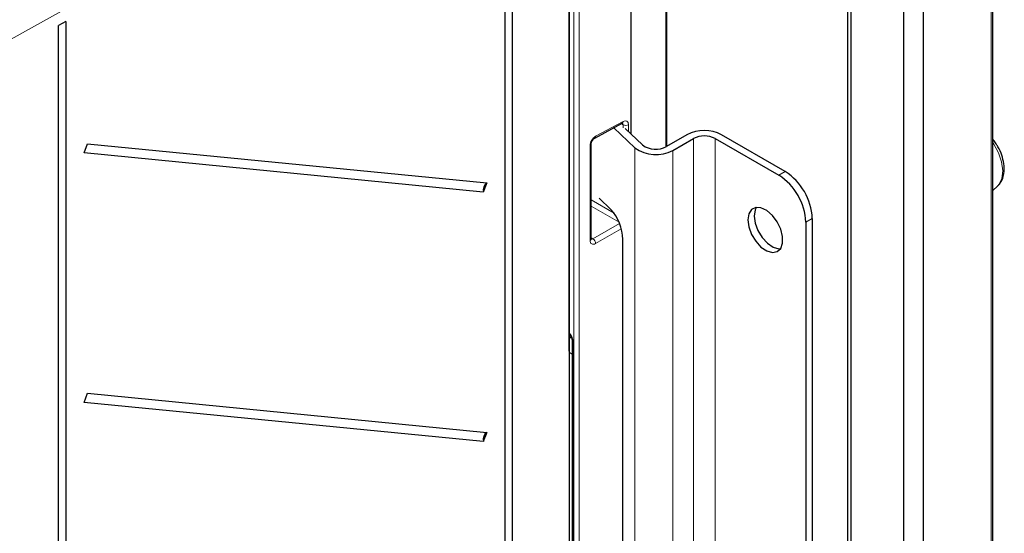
# Paper-space layout 'Blatt4' of a CAD drawing. Header units: millimetres. Extents: x 5 to 418, y 2 to 292.
# Tile 50 of 79: x 142 to 193, y 172 to 199. Entities that reach past the tile are written whole.
import ezdxf

# ---------------------------------------------------------------- set-up
doc = ezdxf.new("R2010")
doc.units = ezdxf.units.MM

psp = doc.layouts.new('Blatt4')

# ---------------------------------------------------------------- linework, layer by layer
at = {"color": 7, "linetype": 'Continuous', "lineweight": 18}
for p, q in [((192.508, 154.24), (192.508, 226.095)), ((175.479, 192.26), (175.479, 222.835)), ((170.653, 116.74), (170.653, 220.229)), ((170.934, 220.228), (170.934, 116.739)), ((169.695, 213.773), (140.556, 197.551)), ((171.802, 192.818), (173.241, 193.591)), ((173.243, 193.424), (173.154, 193.475)), ((173.243, 193.258), (173.243, 193.424)), ((173.524, 193.422), (173.524, 193.06)), ((171.509, 187.366), (171.509, 192.328)), ((176.923, 192.701), (176.923, 145.342)), ((178.054, 192.701), (178.054, 145.342)), ((192.647, 192.412), (192.595, 192.488)), ((173.85, 192.218), (173.85, 144.859)), ((175.848, 192.081), (175.848, 144.721)), ((181.392, 190.774), (181.731, 190.97)), ((171.57, 189.485), (172.773, 188.79)), ((173.029, 188.319), (171.57, 189.161)), ((171.661, 187.448), (173.056, 188.253)), ((183.145, 188.521), (182.806, 188.325)), ((173.145, 187.978), (171.802, 187.203)), ((171.57, 187.5), (171.661, 187.448)), ((170.413, 182.466), (170.441, 182.448)), ((170.63, 181.969), (170.63, 150.08))]:
    psp.add_line(p, q, dxfattribs=at)
at = {"color": 7, "linetype": 'Continuous', "lineweight": 25}
for p, q in [((192.595, 154.362), (192.595, 226.218)), ((187.914, 223.933), (187.914, 152.077)), ((188.944, 224.038), (188.944, 152.182)), ((175.535, 192.292), (175.535, 222.915)), ((185.166, 222.347), (185.166, 150.491)), ((173.67, 192.921), (173.67, 221.754)), ((184.984, 221.752), (184.984, 149.896)), ((170.413, 181.569), (170.413, 220.2)), ((170.413, 219.873), (170.413, 116.673)), ((167.44, 212.507), (167.44, 121.054)), ((167.059, 120.842), (167.059, 212.295)), ((144.064, 198.832), (143.683, 198.62)), ((143.683, 115.006), (143.683, 198.62)), ((144.064, 198.832), (144.064, 115.218)), ((171.758, 192.725), (173.197, 193.498)), ((172.751, 193.259), (173.85, 192.218)), ((174.26, 192.363), (173.348, 193.226)), ((176.584, 192.897), (175.509, 192.277)), ((181.731, 190.97), (178.394, 192.897)), ((145.014, 191.951), (145.201, 192.423)), ((145.201, 192.423), (166.109, 190.372)), ((171.57, 187.449), (171.57, 192.411)), ((175.848, 192.081), (176.923, 192.701)), ((178.054, 192.701), (181.392, 190.774)), ((165.922, 189.9), (145.014, 191.951)), ((166.109, 190.372), (165.922, 189.9)), ((192.595, 189.981), (192.848, 190.21)), ((171.984, 189.575), (172.601, 188.992)), ((182.806, 188.325), (182.806, 144.232)), ((183.145, 188.521), (183.145, 144.428)), ((173.225, 150.84), (173.225, 187.421)), ((170.501, 182.43), (170.413, 182.481)), ((170.46, 182.454), (170.413, 182.481)), ((170.46, 182.454), (170.483, 182.44)), ((170.572, 182.051), (170.572, 150.162)), ((170.572, 181.409), (170.453, 181.478)), ((145.014, 178.886), (145.201, 179.358)), ((145.201, 179.358), (166.109, 177.308)), ((165.922, 176.836), (145.014, 178.886)), ((166.109, 177.308), (165.922, 176.836))]:
    psp.add_line(p, q, dxfattribs=at)
at = {"color": 7, "linetype": 'Continuous', "lineweight": 25, "flags": 128}
for points in [[(173.197, 193.498), (173.199, 193.499), (173.2, 193.5)], [(192.595, 190.353), (192.603, 190.432), (192.595, 190.762)], [(179.766, 188.447), (179.815, 188.074), (179.959, 187.683), (180.182, 187.318), (180.459, 187.018), (180.761, 186.815), (181.054, 186.731), (181.307, 186.776), (181.493, 186.944), (181.591, 187.218), (181.591, 187.568), (181.493, 187.955), (181.307, 188.338), (181.054, 188.675), (180.761, 188.93), (180.459, 189.076), (180.182, 189.095), (179.959, 188.987), (179.815, 188.763), (179.766, 188.447)], [(180.227, 189.101), (180.155, 188.959), (180.105, 188.643)], [(180.105, 188.643), (180.155, 188.27), (180.299, 187.879), (180.521, 187.514), (180.799, 187.214), (181.1, 187.011), (181.393, 186.927), (181.482, 186.928)]]:
    psp.add_lwpolyline(points, dxfattribs=at)
at = {"color": 7, "linetype": 'Continuous', "lineweight": 18, "flags": 128}
psp.add_lwpolyline([(192.848, 190.21), (192.932, 190.303), (193.078, 190.613), (193.121, 191.013), (193.059, 191.472), (192.897, 191.951), (192.647, 192.412)], dxfattribs=at)
at = {"color": 7, "linetype": 'Continuous', "lineweight": 18}
for centre, radius, start, end in [((173.137, 193.583), 0.104, 307.1493, 4.5704), ((173.385, 193.698), 0.308, 242.6565, 296.7662), ((171.705, 192.807), 0.0975, 302.7338, 6.5083), ((171.473, 192.418), 0.0973, 291.686, 355.6023), ((171.473, 187.456), 0.0973, 291.6793, 355.6673), ((171.486, 187.183), 0.317, 3.5222, 56.4778), ((170.594, 182.125), 0.226, 111.9149, 143.4052), ((170.53, 181.969), 0.303, 89.623, 112.9005), ((170.668, 182.058), 0.0964, 184.2435, 247.0521)]:
    psp.add_arc(centre, radius, start, end, dxfattribs=at)
at = {"color": 7, "linetype": 'Continuous', "lineweight": 25}
for centre, radius, start, end in [((177.489, 191.15), 1.967, 62.6097, 117.3903), ((177.489, 191.609), 1.23, 62.6097, 117.3903), ((174.952, 193.303), 1.167, 233.6358, 298.4752), ((174.958, 193.722), 1.868, 233.6358, 298.4752), ((179.736, 188.185), 3.074, 2.6055, 57.3945), ((180.075, 188.381), 3.074, 2.6055, 57.3945), ((166.35, 190.004), 0.44, 123.1264, 193.6231), ((170.824, 187.376), 2.402, 1.0771, 42.2922), ((166.35, 176.939), 0.44, 123.1264, 193.6231)]:
    psp.add_arc(centre, radius, start, end, dxfattribs=at)
at = {"color": 7, "linetype": 'Continuous', "lineweight": 18}
for centre, major_axis, ratio, start_param, end_param in [((173.097, 193.345), (0.105, 0.17), 0.597161, 5.516415, 6.296362), ((173.236, 193.262), (0.205, 0.343), 0.587369, 5.506743, 7.060086), ((171.797, 192.488), (0.205, 0.343), 0.587369, 0.7769, 2.36515), ((171.797, 187.526), (0.205, 0.343), 0.587369, 2.36515, 3.9534), ((171.658, 187.609), (0.105, 0.17), 0.597161, 3.150811, 3.963072), ((170.347, 182.115), (-0.117, 0.488), 0.528187, 4.28515, 5.281654)]:
    psp.add_ellipse(centre, major_axis=major_axis, ratio=ratio, start_param=start_param, end_param=end_param, dxfattribs=at)
at = {"color": 7, "linetype": 'Continuous', "lineweight": 25}
psp.add_ellipse((170.552, 181.652), major_axis=(0.097, 0.175), ratio=0.567218, start_param=2.347686, end_param=3.133084, dxfattribs=at)
for points, knots in [([(173.197, 193.498), (173.207, 193.502), (173.223, 193.509), (173.222, 193.509), (173.222, 193.509)], [0, 0, 0, 0, 0.593112, 1, 1, 1, 1]), ([(171.57, 192.411), (171.571, 192.425), (171.573, 192.455), (171.591, 192.519), (171.625, 192.588), (171.671, 192.654), (171.721, 192.702), (171.747, 192.718), (171.758, 192.725)], [0, 0, 0, 0, 0.153188, 0.314602, 0.490762, 0.675756, 0.859357, 1, 1, 1, 1]), ([(192.805, 192.359), (192.765, 192.433), (192.706, 192.545), (192.623, 192.634), (192.595, 192.664)], [0, 0, 0, 0, 0.663728, 1, 1, 1, 1]), ([(192.849, 190.225), (192.867, 190.238), (192.975, 190.313), (193.095, 190.54), (193.195, 190.878), (193.202, 191.279), (193.113, 191.715), (192.976, 192.091), (192.847, 192.293), (192.805, 192.359)], [0, 0, 0, 0, 0.032466, 0.192955, 0.357827, 0.535176, 0.721693, 0.909281, 1, 1, 1, 1]), ([(171.573, 187.422), (171.573, 187.422), (171.572, 187.422), (171.571, 187.44), (171.57, 187.449)], [0, 0, 0, 0, 0.511347, 1, 1, 1, 1]), ([(170.398, 182.488), (170.402, 182.485), (170.41, 182.481), (170.431, 182.462), (170.456, 182.432), (170.488, 182.382), (170.526, 182.302), (170.563, 182.181), (170.569, 182.099), (170.572, 182.051)], [0, 0, 0, 0, 0.058972, 0.118731, 0.188388, 0.285482, 0.433559, 0.664234, 1, 1, 1, 1])]:
    psp.add_open_spline(points, degree=3, knots=knots, dxfattribs=at)

doc.saveas('drawing.dxf')
